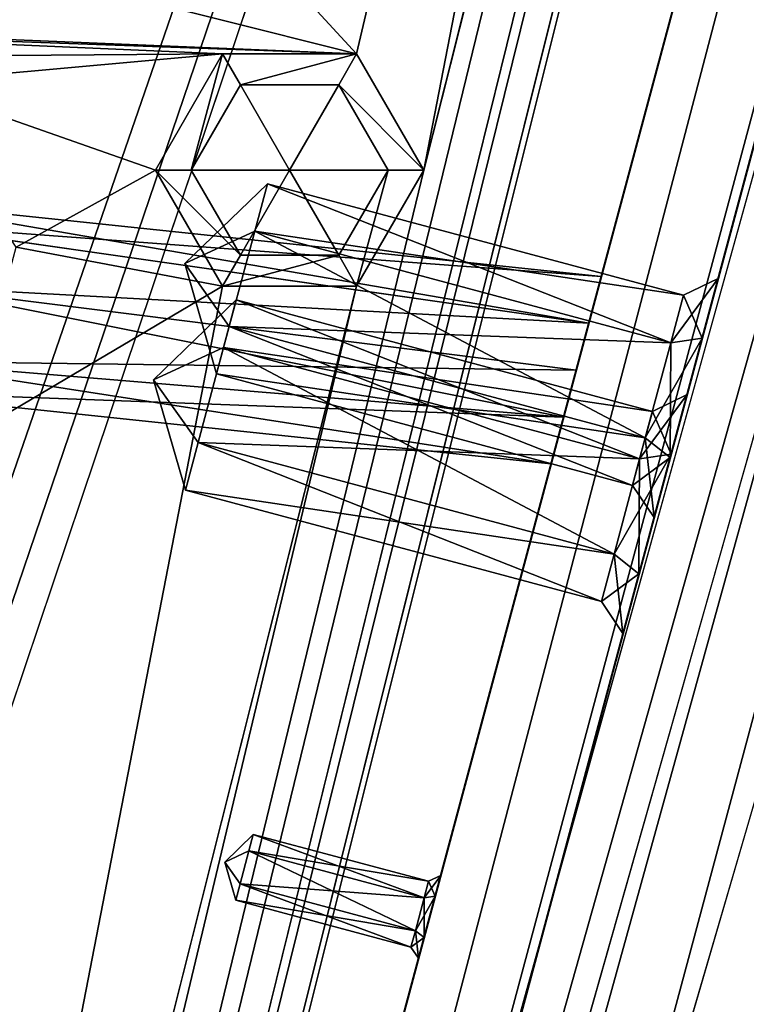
# Model space of a CAD drawing. Header units: inches. Extents: x -12.5 to 12.5, y -27.4 to 0.
# Tile 106 of 136: x 8.4 to 9.4, y -11.8 to -10.6. Entities that reach past the tile are written whole.
import ezdxf

# ---------------------------------------------------------------- set-up
doc = ezdxf.new("R2010")
doc.units = ezdxf.units.IN
doc.header["$LTSCALE"] = 52.148148
doc.header["$MEASUREMENT"] = 0
for name, color, linetype in [('1', 7, 'CONTINUOUS'), ('106', 7, 'CONTINUOUS'), ('113', 7, 'CONTINUOUS'), ('116', 7, 'CONTINUOUS'), ('123', 7, 'CONTINUOUS'), ('125', 7, 'CONTINUOUS'), ('126', 7, 'CONTINUOUS'), ('127', 7, 'CONTINUOUS'), ('2', 7, 'CONTINUOUS'), ('348', 7, 'CONTINUOUS'), ('349', 7, 'CONTINUOUS'), ('350', 7, 'CONTINUOUS'), ('351', 7, 'CONTINUOUS'), ('4', 7, 'CONTINUOUS'), ('491', 7, 'CONTINUOUS'), ('492', 7, 'CONTINUOUS'), ('493', 7, 'CONTINUOUS'), ('494', 7, 'CONTINUOUS'), ('495', 7, 'CONTINUOUS'), ('496', 7, 'CONTINUOUS'), ('545', 7, 'CONTINUOUS'), ('546', 7, 'CONTINUOUS'), ('547', 7, 'CONTINUOUS'), ('548', 7, 'CONTINUOUS'), ('549', 7, 'CONTINUOUS'), ('550', 7, 'CONTINUOUS'), ('623', 7, 'CONTINUOUS'), ('624', 7, 'CONTINUOUS'), ('625', 7, 'CONTINUOUS'), ('626', 7, 'CONTINUOUS'), ('627', 7, 'CONTINUOUS'), ('628', 7, 'CONTINUOUS'), ('761', 7, 'CONTINUOUS'), ('762', 7, 'CONTINUOUS'), ('763', 7, 'CONTINUOUS'), ('764', 7, 'CONTINUOUS'), ('765', 7, 'CONTINUOUS'), ('766', 7, 'CONTINUOUS')]:
    doc.layers.add(name, color=color, linetype=linetype)

msp = doc.modelspace()

# ---------------------------------------------------------------- linework, layer by layer
at = {"layer": '1', "linetype": 'Continuous'}
for points in [[(3.3795, -24.259), (3.7165, -24.7877), (12.2412, -0.07), (3.3795, -24.259)], [(4.4125, -21.109), (3.3795, -24.259), (12.2412, -0.07), (4.4125, -21.109)], [(3.7165, -24.7877), (3.8415, -24.7877), (12.2412, -0.07), (3.7165, -24.7877)], [(3.8415, -24.7877), (3.904, -24.896), (12.2412, -0.07), (3.8415, -24.7877)], [(12.2412, -0.07), (3.904, -24.896), (4.9442, -27.303), (12.2412, -0.07)], [(4.6455, -19.534), (4.2953, -20.8262), (12.2412, -0.07), (4.6455, -19.534)], [(4.2953, -20.8262), (4.4125, -21.109), (12.2412, -0.07), (4.2953, -20.8262)], [(5.0675, -17.959), (4.6455, -19.534), (12.2412, -0.07), (5.0675, -17.959)], [(5.4895, -16.384), (5.0675, -17.959), (12.2412, -0.07), (5.4895, -16.384)], [(5.9453, -15.0918), (5.4895, -16.384), (12.2412, -0.07), (5.9453, -15.0918)], [(6.2163, -13.5168), (5.9453, -14.5262), (12.2412, -0.07), (6.2163, -13.5168)], [(6.0625, -14.809), (5.9453, -15.0918), (12.2412, -0.07), (6.0625, -14.809)], [(5.9453, -14.5262), (6.0625, -14.809), (12.2412, -0.07), (5.9453, -14.5262)], [(6.6383, -11.9418), (6.2163, -12.9512), (12.2412, -0.07), (6.6383, -11.9418)], [(6.3335, -13.234), (6.2163, -13.5168), (12.2412, -0.07), (6.3335, -13.234)], [(6.2163, -12.9512), (6.3335, -13.234), (12.2412, -0.07), (6.2163, -12.9512)], [(7.0603, -10.3668), (6.6383, -11.3762), (12.2412, -0.07), (7.0603, -10.3668)], [(6.7555, -11.659), (6.6383, -11.9418), (12.2412, -0.07), (6.7555, -11.659)], [(6.6383, -11.3762), (6.7555, -11.659), (12.2412, -0.07), (6.6383, -11.3762)]]:
    msp.add_3dface(points, dxfattribs=at)
at = {"layer": '106', "color": 9, "linetype": 'Continuous', "true_color": 0xbfc4ba}
for points in [[(5.1445, -26.5063, -3.07), (11.9432, -1.1333, -3.07), (12.1412, -1.1863, -3.07), (5.1445, -26.5063, -3.07)], [(5.3425, -26.5593, -3.07), (5.1445, -26.5063, -3.07), (12.1412, -1.1863, -3.07), (5.3425, -26.5593, -3.07)]]:
    msp.add_3dface(points, dxfattribs=at)
at = {"layer": '113', "linetype": 'Continuous'}
for points in [[(5.1445, -26.5063, -3.3), (11.9432, -1.1333, -3.3), (5.1445, -26.5063, -3.07), (5.1445, -26.5063, -3.3)], [(11.9432, -1.1333, -3.3), (11.9432, -1.1333, -3.07), (5.1445, -26.5063, -3.07), (11.9432, -1.1333, -3.3)]]:
    msp.add_3dface(points, dxfattribs=at)
at = {"layer": '116', "linetype": 'Continuous'}
for points in [[(12.1412, -1.1863, -3.3), (5.3425, -26.5593, -3.3), (12.1412, -1.1863, -3.07), (12.1412, -1.1863, -3.3)], [(5.3425, -26.5593, -3.3), (5.3425, -26.5593, -3.07), (12.1412, -1.1863, -3.07), (5.3425, -26.5593, -3.3)]]:
    msp.add_3dface(points, dxfattribs=at)
at = {"layer": '123', "linetype": 'Continuous'}
for points in [[(4.7722, -27.373, -2.782), (12.375, 0, -2.782), (12.1068, 0, -2.782), (4.7722, -27.373, -2.782)], [(12.375, 0, -2.782), (4.7722, -27.373, -2.782), (12.4634, -0.0366, -2.782), (12.375, 0, -2.782)], [(4.7722, -27.373, -2.782), (12.5, -0.125, -2.782), (12.4634, -0.0366, -2.782), (4.7722, -27.373, -2.782)], [(4.7722, -27.373, -2.782), (12.5, -0.9296, -2.782), (12.5, -0.125, -2.782), (4.7722, -27.373, -2.782)], [(4.7722, -27.373, -2.782), (5.4393, -27.2804, -2.782), (12.5, -0.9296, -2.782), (4.7722, -27.373, -2.782)]]:
    msp.add_3dface(points, dxfattribs=at)
at = {"layer": '125', "linetype": 'Continuous'}
for points in [[(12.2412, -0.07), (4.9442, -27.303), (12.2412, -0.07, -0.25), (12.2412, -0.07)], [(12.2412, -0.07, -0.25), (4.9442, -27.303), (12.2077, -0.195, -0.25), (12.2412, -0.07, -0.25)], [(4.9442, -27.303), (11.8127, -1.6694, -0.3911), (12.2077, -0.195, -0.25), (4.9442, -27.303)], [(12.1408, -0.445, -1.11), (5.0595, -26.8728, -1.0059), (5.0447, -26.928, -1.11), (12.1408, -0.445, -1.11)], [(5.1013, -26.7168, -1.0059), (5.0595, -26.8728, -1.0059), (12.1408, -0.445, -1.11), (5.1013, -26.7168, -1.0059)], [(5.9035, -23.7229, -1.0059), (5.1013, -26.7168, -1.0059), (12.1408, -0.445, -1.11), (5.9035, -23.7229, -1.0059)], [(5.9453, -23.5669, -1.0059), (5.9035, -23.7229, -1.0059), (12.1408, -0.445, -1.11), (5.9453, -23.5669, -1.0059)], [(6.7475, -20.573, -1.0059), (5.9453, -23.5669, -1.0059), (12.1408, -0.445, -1.11), (6.7475, -20.573, -1.0059)], [(6.7893, -20.417, -1.0059), (6.7475, -20.573, -1.0059), (12.1408, -0.445, -1.11), (6.7893, -20.417, -1.0059)], [(7.5915, -17.4231, -1.0059), (6.7893, -20.417, -1.0059), (12.1408, -0.445, -1.11), (7.5915, -17.4231, -1.0059)], [(7.6333, -17.2671, -1.0059), (7.5915, -17.4231, -1.0059), (12.1408, -0.445, -1.11), (7.6333, -17.2671, -1.0059)], [(8.4355, -14.2732, -1.0059), (7.6333, -17.2671, -1.0059), (12.1408, -0.445, -1.11), (8.4355, -14.2732, -1.0059)], [(8.4773, -14.1172, -1.0059), (8.4355, -14.2732, -1.0059), (12.1408, -0.445, -1.11), (8.4773, -14.1172, -1.0059)], [(9.2795, -11.1234, -1.0059), (8.4773, -14.1172, -1.0059), (12.1408, -0.445, -1.11), (9.2795, -11.1234, -1.0059)], [(9.3213, -10.9674, -1.0059), (9.2795, -11.1234, -1.0059), (12.1408, -0.445, -1.11), (9.3213, -10.9674, -1.0059)], [(10.1235, -7.9735, -1.0059), (9.3213, -10.9674, -1.0059), (12.1408, -0.445, -1.11), (10.1235, -7.9735, -1.0059)], [(11.8127, -1.6694, -0.3911), (4.9442, -27.303), (11.7709, -1.8254, -0.3911), (11.8127, -1.6694, -0.3911)], [(11.7709, -1.8254, -0.3911), (4.9442, -27.303), (10.9687, -4.8192, -0.3911), (11.7709, -1.8254, -0.3911)], [(10.9687, -4.8192, -0.3911), (4.9442, -27.303), (10.9269, -4.9752, -0.3911), (10.9687, -4.8192, -0.3911)], [(10.9269, -4.9752, -0.3911), (4.9442, -27.303), (10.1247, -7.9691, -0.3911), (10.9269, -4.9752, -0.3911)], [(10.1247, -7.9691, -0.3911), (4.9442, -27.303), (10.0829, -8.1251, -0.3911), (10.1247, -7.9691, -0.3911)], [(10.1235, -7.9735, -1.0059), (9.3422, -10.8894, -0.866), (9.3213, -10.9674, -1.0059), (10.1235, -7.9735, -1.0059)], [(10.1235, -7.9735, -1.0059), (10.1026, -8.0515, -0.866), (9.3422, -10.8894, -0.866), (10.1235, -7.9735, -1.0059)], [(10.1026, -8.0515, -0.866), (10.062, -8.2031, -0.531), (9.3422, -10.8894, -0.866), (10.1026, -8.0515, -0.866)], [(10.0829, -8.1251, -0.3911), (4.9442, -27.303), (9.2807, -11.119, -0.3911), (10.0829, -8.1251, -0.3911)], [(10.062, -8.2031, -0.531), (10.0829, -8.1251, -0.3911), (9.2807, -11.119, -0.3911), (10.062, -8.2031, -0.531)], [(9.3016, -11.041, -0.531), (10.062, -8.2031, -0.531), (9.2807, -11.119, -0.3911), (9.3016, -11.041, -0.531)], [(10.062, -8.2031, -0.531), (9.3016, -11.041, -0.531), (9.3422, -10.8894, -0.866), (10.062, -8.2031, -0.531)], [(9.3422, -10.8894, -0.866), (9.3016, -11.041, -0.531), (9.3213, -10.9674, -0.7261), (9.3422, -10.8894, -0.866)], [(9.3213, -10.9674, -0.7261), (9.2807, -11.119, -0.6709), (9.2795, -11.1234, -0.7261), (9.3213, -10.9674, -0.7261)], [(9.3016, -11.041, -0.531), (9.2807, -11.119, -0.6709), (9.3213, -10.9674, -0.7261), (9.3016, -11.041, -0.531)], [(9.2807, -11.119, -0.3911), (4.9442, -27.303), (9.2389, -11.275, -0.3911), (9.2807, -11.119, -0.3911)], [(9.2795, -11.1234, -1.0059), (8.4982, -14.0392, -0.866), (8.4773, -14.1172, -1.0059), (9.2795, -11.1234, -1.0059)], [(9.2795, -11.1234, -1.0059), (9.2586, -11.2014, -0.866), (8.4982, -14.0392, -0.866), (9.2795, -11.1234, -1.0059)], [(9.2807, -11.119, -0.6709), (9.2389, -11.275, -0.6709), (9.2795, -11.1234, -0.7261), (9.2807, -11.119, -0.6709)], [(9.2795, -11.1234, -0.7261), (9.2389, -11.275, -0.6709), (9.2586, -11.2014, -0.866), (9.2795, -11.1234, -0.7261)], [(9.2586, -11.2014, -0.866), (9.218, -11.353, -0.531), (8.4982, -14.0392, -0.866), (9.2586, -11.2014, -0.866)], [(9.2389, -11.275, -0.6709), (9.218, -11.353, -0.531), (9.2586, -11.2014, -0.866), (9.2389, -11.275, -0.6709)], [(9.2389, -11.275, -0.3911), (4.9442, -27.303), (8.4367, -14.2689, -0.3911), (9.2389, -11.275, -0.3911)], [(9.218, -11.353, -0.531), (9.2389, -11.275, -0.3911), (8.4367, -14.2689, -0.3911), (9.218, -11.353, -0.531)], [(8.4576, -14.1909, -0.531), (9.218, -11.353, -0.531), (8.4367, -14.2689, -0.3911), (8.4576, -14.1909, -0.531)], [(9.218, -11.353, -0.531), (8.4576, -14.1909, -0.531), (8.4982, -14.0392, -0.866), (9.218, -11.353, -0.531)]]:
    msp.add_3dface(points, dxfattribs=at)
at = {"layer": '126', "linetype": 'Continuous'}
for points in [[(11.9875, -0.445, -1.11), (5.0447, -26.928, -1.11), (4.8914, -26.928, -1.11), (11.9875, -0.445, -1.11)], [(12.1408, -0.445, -1.11), (5.0447, -26.928, -1.11), (11.9875, -0.445, -1.11), (12.1408, -0.445, -1.11)]]:
    msp.add_3dface(points, dxfattribs=at)
at = {"layer": '127', "color": 253, "linetype": 'Continuous', "true_color": 0xaab2c4}
for points in [[(4.7722, -27.373, -2.782), (12.1068, 0, -2.782), (5.5428, -24.4972, -2.4165), (4.7722, -27.373, -2.782)], [(5.5428, -24.4972, -2.4165), (12.1068, 0, -2.782), (5.5573, -24.4431, -2.4165), (5.5428, -24.4972, -2.4165)], [(5.5573, -24.4431, -2.4165), (12.1068, 0, -2.782), (5.5645, -24.416, -2.368), (5.5573, -24.4431, -2.4165)], [(12.1068, 0, -2.782), (7.0173, -18.9943, -2.4165), (5.5645, -24.416, -2.368), (12.1068, 0, -2.782)], [(7.0173, -18.9943, -2.4165), (12.1068, 0, -2.782), (7.0318, -18.9402, -2.4165), (7.0173, -18.9943, -2.4165)], [(7.0318, -18.9402, -2.4165), (12.1068, 0, -2.782), (7.039, -18.9132, -2.368), (7.0318, -18.9402, -2.4165)], [(12.1068, 0, -2.782), (8.6996, -12.7158, -2.4165), (7.039, -18.9132, -2.368), (12.1068, 0, -2.782)], [(8.6996, -12.7158, -2.4165), (12.1068, 0, -2.782), (8.7141, -12.6617, -2.4165), (8.6996, -12.7158, -2.4165)], [(8.7141, -12.6617, -2.4165), (12.1068, 0, -2.782), (8.7213, -12.6346, -2.368), (8.7141, -12.6617, -2.4165)], [(12.1068, 0, -2.782), (10.3819, -6.4373, -2.4165), (8.7213, -12.6346, -2.368), (12.1068, 0, -2.782)], [(4.8914, -26.928, -1.11), (10.845, -4.7091, -1.292), (11.9875, -0.445, -1.11), (4.8914, -26.928, -1.11)], [(10.845, -4.7091, -1.292), (4.8914, -26.928, -1.11), (10.8285, -4.7706, -1.309), (10.845, -4.7091, -1.292)], [(10.8285, -4.7706, -1.309), (4.8914, -26.928, -1.11), (10.6552, -5.4172, -1.3195), (10.8285, -4.7706, -1.309)], [(10.6552, -5.4172, -1.3195), (4.8914, -26.928, -1.11), (10.6407, -5.4713, -1.3195), (10.6552, -5.4172, -1.3195)], [(4.8914, -26.928, -1.11), (9.1569, -11.0092, -1.292), (10.6407, -5.4713, -1.3195), (4.8914, -26.928, -1.11)], [(9.1569, -11.0092, -1.292), (10.6335, -5.4984, -1.368), (10.6407, -5.4713, -1.3195), (9.1569, -11.0092, -1.292)], [(10.6335, -5.4984, -1.368), (9.1569, -11.0092, -1.292), (10.3964, -6.3832, -2.3195), (10.6335, -5.4984, -1.368)], [(10.3964, -6.3832, -2.3195), (9.1569, -11.0092, -1.292), (10.3819, -6.4373, -2.3195), (10.3964, -6.3832, -2.3195)], [(10.3819, -6.4373, -2.4165), (9.1569, -11.0092, -2.042), (8.7213, -12.6346, -2.368), (10.3819, -6.4373, -2.4165)], [(9.1733, -10.9477, -2.025), (9.1569, -11.0092, -2.042), (10.3819, -6.4373, -2.4165), (9.1733, -10.9477, -2.025)], [(9.1569, -11.0092, -1.292), (10.3747, -6.4643, -2.368), (10.3819, -6.4373, -2.3195), (9.1569, -11.0092, -1.292)], [(9.1896, -10.8869, -1.917), (9.1733, -10.9477, -2.025), (10.3819, -6.4373, -2.4165), (9.1896, -10.8869, -1.917)], [(9.1896, -10.8869, -1.417), (9.1896, -10.8869, -1.917), (10.3819, -6.4373, -2.4165), (9.1896, -10.8869, -1.417)], [(10.3747, -6.4643, -2.368), (9.1896, -10.8869, -1.417), (10.3819, -6.4373, -2.4165), (10.3747, -6.4643, -2.368)], [(9.1569, -11.0092, -1.292), (9.1733, -10.9477, -1.309), (10.3747, -6.4643, -2.368), (9.1569, -11.0092, -1.292)], [(9.1733, -10.9477, -1.309), (9.1896, -10.8869, -1.417), (10.3747, -6.4643, -2.368), (9.1733, -10.9477, -1.309)], [(9.1569, -11.0092, -1.292), (4.8914, -26.928, -1.11), (9.1404, -11.0707, -1.309), (9.1569, -11.0092, -1.292)], [(9.1569, -11.0092, -2.042), (9.1404, -11.0707, -2.025), (8.7213, -12.6346, -2.368), (9.1569, -11.0092, -2.042)], [(9.1404, -11.0707, -1.309), (4.8914, -26.928, -1.11), (8.9729, -11.6958, -1.3195), (9.1404, -11.0707, -1.309)], [(9.1404, -11.0707, -2.025), (8.9584, -11.7499, -1.4165), (8.7213, -12.6346, -2.368), (9.1404, -11.0707, -2.025)], [(8.9584, -11.7499, -1.4165), (9.1404, -11.0707, -2.025), (8.9729, -11.6958, -1.4165), (8.9584, -11.7499, -1.4165)], [(9.1241, -11.1314, -1.417), (9.1404, -11.0707, -1.309), (8.9729, -11.6958, -1.3195), (9.1241, -11.1314, -1.417)], [(8.9729, -11.6958, -1.4165), (9.1404, -11.0707, -2.025), (8.9802, -11.6687, -1.368), (8.9729, -11.6958, -1.4165)], [(9.1404, -11.0707, -2.025), (9.1241, -11.1314, -1.917), (8.9802, -11.6687, -1.368), (9.1404, -11.0707, -2.025)], [(9.1241, -11.1314, -1.917), (9.1241, -11.1314, -1.417), (8.9729, -11.6958, -1.3195), (9.1241, -11.1314, -1.917)], [(8.9802, -11.6687, -1.368), (9.1241, -11.1314, -1.917), (8.9729, -11.6958, -1.3195), (8.9802, -11.6687, -1.368)], [(8.9729, -11.6958, -1.3195), (4.8914, -26.928, -1.11), (8.9584, -11.7499, -1.3195), (8.9729, -11.6958, -1.3195)], [(4.8914, -26.928, -1.11), (8.9512, -11.7769, -1.368), (8.9584, -11.7499, -1.3195), (4.8914, -26.928, -1.11)], [(8.9584, -11.7499, -1.4165), (8.9512, -11.7769, -1.368), (8.7213, -12.6346, -2.368), (8.9584, -11.7499, -1.4165)], [(4.8914, -26.928, -1.11), (7.4688, -17.3091, -1.292), (8.9512, -11.7769, -1.368), (4.8914, -26.928, -1.11)], [(8.9512, -11.7769, -1.368), (7.4688, -17.3091, -1.292), (8.7141, -12.6617, -2.3195), (8.9512, -11.7769, -1.368)], [(8.7213, -12.6346, -2.368), (8.9512, -11.7769, -1.368), (8.7141, -12.6617, -2.3195), (8.7213, -12.6346, -2.368)]]:
    msp.add_3dface(points, dxfattribs=at)
at = {"layer": '2', "linetype": 'Continuous'}
for points in [[(5.4393, -27.2804, -3.3), (12.1412, -1.1863, -3.3), (12.5, -0.9296, -3.3), (5.4393, -27.2804, -3.3)], [(11.9432, -1.1333, -3.3), (5.1445, -26.5063, -3.3), (11.4685, -1.2016, -3.3), (11.9432, -1.1333, -3.3)], [(5.3425, -26.5593, -3.3), (12.1412, -1.1863, -3.3), (5.4393, -27.2804, -3.3), (5.3425, -26.5593, -3.3)], [(11.4685, -1.2016, -3.3), (5.1445, -26.5063, -3.3), (10.646, -4.448, -3.3), (11.4685, -1.2016, -3.3)], [(10.646, -4.448, -3.3), (5.1445, -26.5063, -3.3), (10.5585, -4.5996, -3.3), (10.646, -4.448, -3.3)], [(10.5585, -4.5996, -3.3), (5.1445, -26.5063, -3.3), (9.802, -7.598, -3.3), (10.5585, -4.5996, -3.3)], [(9.802, -7.598, -3.3), (5.1445, -26.5063, -3.3), (9.7145, -7.7496, -3.3), (9.802, -7.598, -3.3)], [(9.7145, -7.7496, -3.3), (5.1445, -26.5063, -3.3), (8.958, -10.748, -3.3), (9.7145, -7.7496, -3.3)], [(8.4967, -10.1904, -3.3), (9.5395, -7.7496, -3.3), (8.8705, -10.5964, -3.3), (8.4967, -10.1904, -3.3)], [(8.8705, -10.5964, -3.3), (9.5395, -7.7496, -3.3), (8.958, -10.748, -3.3), (8.8705, -10.5964, -3.3)], [(9.5395, -7.7496, -3.3), (9.7145, -7.7496, -3.3), (8.958, -10.748, -3.3), (9.5395, -7.7496, -3.3)], [(8.3181, -10.4577, -3.3), (8.4967, -10.1904, -3.3), (8.8705, -10.5964, -3.3), (8.3181, -10.4577, -3.3)], [(8.0137, -10.561, -3.3), (8.3181, -10.4577, -3.3), (8.8705, -10.5964, -3.3), (8.0137, -10.561, -3.3)], [(7.8891, -10.561, -3.3), (8.0137, -10.561, -3.3), (8.8705, -10.5964, -3.3), (7.8891, -10.561, -3.3)], [(8.025, -10.6017, -3.3), (7.8891, -10.561, -3.3), (8.6955, -10.5964, -3.3), (8.025, -10.6017, -3.3)], [(8.6955, -10.5964, -3.3), (7.8891, -10.561, -3.3), (8.8705, -10.5964, -3.3), (8.6955, -10.5964, -3.3)], [(8.2818, -10.6339, -3.3), (8.025, -10.6017, -3.3), (8.6955, -10.5964, -3.3), (8.2818, -10.6339, -3.3)], [(8.608, -10.748, -3.3), (8.2818, -10.6339, -3.3), (8.6955, -10.5964, -3.3), (8.608, -10.748, -3.3)], [(8.4262, -10.8486, -3.3), (8.2818, -10.6339, -3.3), (8.608, -10.748, -3.3), (8.4262, -10.8486, -3.3)], [(8.958, -10.748, -3.3), (5.1445, -26.5063, -3.3), (8.8705, -10.8996, -3.3), (8.958, -10.748, -3.3)], [(8.4262, -10.8486, -3.3), (8.608, -10.748, -3.3), (8.6955, -10.8996, -3.3), (8.4262, -10.8486, -3.3)], [(8.3593, -11.0986, -3.3), (8.4262, -10.8486, -3.3), (8.6955, -10.8996, -3.3), (8.3593, -11.0986, -3.3)], [(8.8705, -10.8996, -3.3), (5.1445, -26.5063, -3.3), (8.114, -13.898, -3.3), (8.8705, -10.8996, -3.3)], [(8.3593, -11.0986, -3.3), (8.6955, -10.8996, -3.3), (8.114, -13.898, -3.3), (8.3593, -11.0986, -3.3)], [(8.6955, -10.8996, -3.3), (8.8705, -10.8996, -3.3), (8.114, -13.898, -3.3), (8.6955, -10.8996, -3.3)]]:
    msp.add_3dface(points, dxfattribs=at)
at = {"layer": '348', "linetype": 'Continuous'}
for points in [[(9.1896, -10.8869, -1.417), (9.1733, -10.9477, -1.309), (8.2484, -10.788, -1.417), (9.1896, -10.8869, -1.417)], [(9.1733, -10.9477, -1.309), (8.2694, -10.8187, -1.3378), (8.2484, -10.788, -1.417), (9.1733, -10.9477, -1.309)], [(9.1733, -10.9477, -1.309), (8.2899, -10.9, -1.2933), (8.2694, -10.8187, -1.3378), (9.1733, -10.9477, -1.309)], [(9.1404, -11.0707, -1.309), (8.2597, -10.9973, -1.3226), (8.2899, -10.9, -1.2933), (9.1404, -11.0707, -1.309)], [(9.1733, -10.9477, -1.309), (9.1569, -11.0092, -1.292), (8.2899, -10.9, -1.2933), (9.1733, -10.9477, -1.309)], [(9.1569, -11.0092, -1.292), (9.1404, -11.0707, -1.309), (8.2899, -10.9, -1.2933), (9.1569, -11.0092, -1.292)], [(9.1241, -11.1314, -1.417), (8.2223, -11.0366, -1.417), (8.2597, -10.9973, -1.3226), (9.1241, -11.1314, -1.417)], [(9.1404, -11.0707, -1.309), (9.1241, -11.1314, -1.417), (8.2597, -10.9973, -1.3226), (9.1404, -11.0707, -1.309)]]:
    msp.add_3dface(points, dxfattribs=at)
at = {"layer": '349', "linetype": 'Continuous'}
for points in [[(9.1896, -10.8869, -1.917), (9.1896, -10.8869, -1.417), (8.2484, -10.788, -1.417), (9.1896, -10.8869, -1.917)], [(8.2484, -10.788, -1.917), (9.1896, -10.8869, -1.917), (8.2484, -10.788, -1.417), (8.2484, -10.788, -1.917)]]:
    msp.add_3dface(points, dxfattribs=at)
at = {"layer": '350', "linetype": 'Continuous'}
for points in [[(9.1896, -10.8869, -1.917), (8.2484, -10.788, -1.917), (8.2695, -10.8188, -1.9964), (9.1896, -10.8869, -1.917)], [(9.1733, -10.9477, -2.025), (9.1896, -10.8869, -1.917), (8.2695, -10.8188, -1.9964), (9.1733, -10.9477, -2.025)], [(8.2899, -10.9, -2.0407), (9.1733, -10.9477, -2.025), (8.2695, -10.8188, -1.9964), (8.2899, -10.9, -2.0407)], [(9.1569, -11.0092, -2.042), (8.2899, -10.9, -2.0407), (8.2597, -10.9974, -2.0113), (9.1569, -11.0092, -2.042)], [(9.1569, -11.0092, -2.042), (9.1733, -10.9477, -2.025), (8.2899, -10.9, -2.0407), (9.1569, -11.0092, -2.042)], [(8.2223, -11.0366, -1.917), (9.1404, -11.0707, -2.025), (8.2597, -10.9974, -2.0113), (8.2223, -11.0366, -1.917)], [(9.1404, -11.0707, -2.025), (9.1569, -11.0092, -2.042), (8.2597, -10.9974, -2.0113), (9.1404, -11.0707, -2.025)], [(9.1241, -11.1314, -1.917), (9.1404, -11.0707, -2.025), (8.2223, -11.0366, -1.917), (9.1241, -11.1314, -1.917)]]:
    msp.add_3dface(points, dxfattribs=at)
at = {"layer": '351', "linetype": 'Continuous'}
for points in [[(9.1241, -11.1314, -1.417), (9.1241, -11.1314, -1.917), (8.2223, -11.0366, -1.917), (9.1241, -11.1314, -1.417)], [(9.1241, -11.1314, -1.417), (8.2223, -11.0366, -1.917), (8.2223, -11.0366, -1.417), (9.1241, -11.1314, -1.417)]]:
    msp.add_3dface(points, dxfattribs=at)
at = {"layer": '4', "linetype": 'Continuous'}
for points in [[(5.4393, -27.2804, -3.3), (12.5, -0.9296, -3.3), (5.4393, -27.2804, -2.782), (5.4393, -27.2804, -3.3)], [(5.4393, -27.2804, -2.782), (12.5, -0.9296, -3.3), (12.5, -0.9296, -2.782), (5.4393, -27.2804, -2.782)]]:
    msp.add_3dface(points, dxfattribs=at)
at = {"layer": '491', "linetype": 'Continuous'}
for points in [[(8.7135, -10.9176, -0.531), (8.6056, -11.0217, -0.531), (8.6968, -10.9797, -0.6423), (8.7135, -10.9176, -0.531)], [(8.6968, -10.9797, -0.6423), (8.6056, -11.0217, -0.531), (8.6636, -11.1038, -0.6423), (8.6968, -10.9797, -0.6423)], [(8.6636, -11.1038, -0.6423), (8.6056, -11.0217, -0.531), (8.647, -11.1658, -0.531), (8.6636, -11.1038, -0.6423)]]:
    msp.add_3dface(points, dxfattribs=at)
at = {"layer": '492', "linetype": 'Continuous'}
for points in [[(8.7135, -10.9176, -0.531), (8.6968, -10.9797, -0.6423), (9.2564, -11.0631, -0.531), (8.7135, -10.9176, -0.531)], [(8.6968, -10.9797, -0.6423), (8.6636, -11.1038, -0.6423), (9.2397, -11.1251, -0.6423), (8.6968, -10.9797, -0.6423)], [(9.2564, -11.0631, -0.531), (8.6968, -10.9797, -0.6423), (9.2397, -11.1251, -0.6423), (9.2564, -11.0631, -0.531)], [(8.6636, -11.1038, -0.6423), (8.647, -11.1658, -0.531), (9.2065, -11.2492, -0.6423), (8.6636, -11.1038, -0.6423)], [(9.2397, -11.1251, -0.6423), (8.6636, -11.1038, -0.6423), (9.2065, -11.2492, -0.6423), (9.2397, -11.1251, -0.6423)], [(9.2065, -11.2492, -0.6423), (8.647, -11.1658, -0.531), (9.1898, -11.3113, -0.531), (9.2065, -11.2492, -0.6423)]]:
    msp.add_3dface(points, dxfattribs=at)
at = {"layer": '493', "linetype": 'Continuous'}
for points in [[(9.2807, -11.119, -0.6709), (9.3016, -11.041, -0.531), (9.2397, -11.1251, -0.6423), (9.2807, -11.119, -0.6709)], [(9.3016, -11.041, -0.531), (9.2564, -11.0631, -0.531), (9.2397, -11.1251, -0.6423), (9.3016, -11.041, -0.531)], [(9.2389, -11.275, -0.6709), (9.2807, -11.119, -0.6709), (9.2065, -11.2492, -0.6423), (9.2389, -11.275, -0.6709)], [(9.2807, -11.119, -0.6709), (9.2397, -11.1251, -0.6423), (9.2065, -11.2492, -0.6423), (9.2807, -11.119, -0.6709)], [(9.2389, -11.275, -0.6709), (9.2065, -11.2492, -0.6423), (9.1898, -11.3113, -0.531), (9.2389, -11.275, -0.6709)], [(9.218, -11.353, -0.531), (9.2389, -11.275, -0.6709), (9.1898, -11.3113, -0.531), (9.218, -11.353, -0.531)]]:
    msp.add_3dface(points, dxfattribs=at)
at = {"layer": '494', "linetype": 'Continuous'}
for points in [[(8.6056, -11.0217, -0.531), (8.7135, -10.9176, -0.531), (8.6968, -10.9797, -0.4197), (8.6056, -11.0217, -0.531)], [(8.6636, -11.1038, -0.4197), (8.6056, -11.0217, -0.531), (8.6968, -10.9797, -0.4197), (8.6636, -11.1038, -0.4197)], [(8.647, -11.1658, -0.531), (8.6056, -11.0217, -0.531), (8.6636, -11.1038, -0.4197), (8.647, -11.1658, -0.531)]]:
    msp.add_3dface(points, dxfattribs=at)
at = {"layer": '495', "linetype": 'Continuous'}
for points in [[(8.6968, -10.9797, -0.4197), (8.7135, -10.9176, -0.531), (9.2397, -11.1251, -0.4197), (8.6968, -10.9797, -0.4197)], [(8.7135, -10.9176, -0.531), (9.2564, -11.0631, -0.531), (9.2397, -11.1251, -0.4197), (8.7135, -10.9176, -0.531)], [(8.6636, -11.1038, -0.4197), (8.6968, -10.9797, -0.4197), (9.2065, -11.2492, -0.4197), (8.6636, -11.1038, -0.4197)], [(9.2065, -11.2492, -0.4197), (8.6968, -10.9797, -0.4197), (9.2397, -11.1251, -0.4197), (9.2065, -11.2492, -0.4197)], [(9.1898, -11.3113, -0.531), (8.647, -11.1658, -0.531), (8.6636, -11.1038, -0.4197), (9.1898, -11.3113, -0.531)], [(9.1898, -11.3113, -0.531), (8.6636, -11.1038, -0.4197), (9.2065, -11.2492, -0.4197), (9.1898, -11.3113, -0.531)]]:
    msp.add_3dface(points, dxfattribs=at)
at = {"layer": '496', "linetype": 'Continuous'}
for points in [[(9.3016, -11.041, -0.531), (9.2807, -11.119, -0.3911), (9.2564, -11.0631, -0.531), (9.3016, -11.041, -0.531)], [(9.2564, -11.0631, -0.531), (9.2807, -11.119, -0.3911), (9.2397, -11.1251, -0.4197), (9.2564, -11.0631, -0.531)], [(9.2389, -11.275, -0.3911), (9.2065, -11.2492, -0.4197), (9.2397, -11.1251, -0.4197), (9.2389, -11.275, -0.3911)], [(9.2807, -11.119, -0.3911), (9.2389, -11.275, -0.3911), (9.2397, -11.1251, -0.4197), (9.2807, -11.119, -0.3911)], [(9.218, -11.353, -0.531), (9.1898, -11.3113, -0.531), (9.2065, -11.2492, -0.4197), (9.218, -11.353, -0.531)], [(9.2389, -11.275, -0.3911), (9.218, -11.353, -0.531), (9.2065, -11.2492, -0.4197), (9.2389, -11.275, -0.3911)]]:
    msp.add_3dface(points, dxfattribs=at)
at = {"layer": '545', "linetype": 'Continuous'}
for points in [[(8.7541, -10.7659, -0.866), (8.6463, -10.8701, -0.866), (8.7375, -10.828, -0.9773), (8.7541, -10.7659, -0.866)], [(8.7375, -10.828, -0.9773), (8.6463, -10.8701, -0.866), (8.7042, -10.9521, -0.9773), (8.7375, -10.828, -0.9773)], [(8.7042, -10.9521, -0.9773), (8.6463, -10.8701, -0.866), (8.6876, -11.0142, -0.866), (8.7042, -10.9521, -0.9773)]]:
    msp.add_3dface(points, dxfattribs=at)
at = {"layer": '546', "linetype": 'Continuous'}
for points in [[(8.7541, -10.7659, -0.866), (8.7375, -10.828, -0.9773), (9.297, -10.9114, -0.866), (8.7541, -10.7659, -0.866)], [(8.7375, -10.828, -0.9773), (8.7042, -10.9521, -0.9773), (9.2804, -10.9735, -0.9773), (8.7375, -10.828, -0.9773)], [(9.297, -10.9114, -0.866), (8.7375, -10.828, -0.9773), (9.2804, -10.9735, -0.9773), (9.297, -10.9114, -0.866)], [(8.7042, -10.9521, -0.9773), (8.6876, -11.0142, -0.866), (9.2471, -11.0976, -0.9773), (8.7042, -10.9521, -0.9773)], [(9.2804, -10.9735, -0.9773), (8.7042, -10.9521, -0.9773), (9.2471, -11.0976, -0.9773), (9.2804, -10.9735, -0.9773)], [(9.2471, -11.0976, -0.9773), (8.6876, -11.0142, -0.866), (9.2305, -11.1597, -0.866), (9.2471, -11.0976, -0.9773)]]:
    msp.add_3dface(points, dxfattribs=at)
at = {"layer": '547', "linetype": 'Continuous'}
for points in [[(9.3213, -10.9674, -1.0059), (9.3422, -10.8894, -0.866), (9.2804, -10.9735, -0.9773), (9.3213, -10.9674, -1.0059)], [(9.3422, -10.8894, -0.866), (9.297, -10.9114, -0.866), (9.2804, -10.9735, -0.9773), (9.3422, -10.8894, -0.866)], [(9.2795, -11.1234, -1.0059), (9.3213, -10.9674, -1.0059), (9.2471, -11.0976, -0.9773), (9.2795, -11.1234, -1.0059)], [(9.3213, -10.9674, -1.0059), (9.2804, -10.9735, -0.9773), (9.2471, -11.0976, -0.9773), (9.3213, -10.9674, -1.0059)], [(9.2795, -11.1234, -1.0059), (9.2471, -11.0976, -0.9773), (9.2305, -11.1597, -0.866), (9.2795, -11.1234, -1.0059)], [(9.2586, -11.2014, -0.866), (9.2795, -11.1234, -1.0059), (9.2305, -11.1597, -0.866), (9.2586, -11.2014, -0.866)]]:
    msp.add_3dface(points, dxfattribs=at)
at = {"layer": '548', "linetype": 'Continuous'}
for points in [[(8.6463, -10.8701, -0.866), (8.7541, -10.7659, -0.866), (8.7375, -10.828, -0.7547), (8.6463, -10.8701, -0.866)], [(8.7042, -10.9521, -0.7547), (8.6463, -10.8701, -0.866), (8.7375, -10.828, -0.7547), (8.7042, -10.9521, -0.7547)], [(8.6876, -11.0142, -0.866), (8.6463, -10.8701, -0.866), (8.7042, -10.9521, -0.7547), (8.6876, -11.0142, -0.866)]]:
    msp.add_3dface(points, dxfattribs=at)
at = {"layer": '549', "linetype": 'Continuous'}
for points in [[(8.7375, -10.828, -0.7547), (8.7541, -10.7659, -0.866), (9.2804, -10.9735, -0.7547), (8.7375, -10.828, -0.7547)], [(8.7541, -10.7659, -0.866), (9.297, -10.9114, -0.866), (9.2804, -10.9735, -0.7547), (8.7541, -10.7659, -0.866)], [(8.7042, -10.9521, -0.7547), (8.7375, -10.828, -0.7547), (9.2471, -11.0976, -0.7547), (8.7042, -10.9521, -0.7547)], [(9.2471, -11.0976, -0.7547), (8.7375, -10.828, -0.7547), (9.2804, -10.9735, -0.7547), (9.2471, -11.0976, -0.7547)], [(9.2305, -11.1597, -0.866), (8.6876, -11.0142, -0.866), (8.7042, -10.9521, -0.7547), (9.2305, -11.1597, -0.866)], [(9.2305, -11.1597, -0.866), (8.7042, -10.9521, -0.7547), (9.2471, -11.0976, -0.7547), (9.2305, -11.1597, -0.866)]]:
    msp.add_3dface(points, dxfattribs=at)
at = {"layer": '550', "linetype": 'Continuous'}
for points in [[(9.3422, -10.8894, -0.866), (9.3213, -10.9674, -0.7261), (9.297, -10.9114, -0.866), (9.3422, -10.8894, -0.866)], [(9.297, -10.9114, -0.866), (9.3213, -10.9674, -0.7261), (9.2804, -10.9735, -0.7547), (9.297, -10.9114, -0.866)], [(9.2795, -11.1234, -0.7261), (9.2471, -11.0976, -0.7547), (9.2804, -10.9735, -0.7547), (9.2795, -11.1234, -0.7261)], [(9.3213, -10.9674, -0.7261), (9.2795, -11.1234, -0.7261), (9.2804, -10.9735, -0.7547), (9.3213, -10.9674, -0.7261)], [(9.2586, -11.2014, -0.866), (9.2305, -11.1597, -0.866), (9.2471, -11.0976, -0.7547), (9.2586, -11.2014, -0.866)], [(9.2795, -11.1234, -0.7261), (9.2586, -11.2014, -0.866), (9.2471, -11.0976, -0.7547), (9.2795, -11.1234, -0.7261)]]:
    msp.add_3dface(points, dxfattribs=at)
at = {"layer": '623', "linetype": 'Continuous'}
for points in [[(8.7357, -11.6151, -1.368), (8.6984, -11.6512, -1.368), (8.7299, -11.6366, -1.4065), (8.7357, -11.6151, -1.368)], [(8.7299, -11.6366, -1.4065), (8.6984, -11.6512, -1.368), (8.7184, -11.6796, -1.4065), (8.7299, -11.6366, -1.4065)], [(8.7184, -11.6796, -1.4065), (8.6984, -11.6512, -1.368), (8.7127, -11.7011, -1.368), (8.7184, -11.6796, -1.4065)]]:
    msp.add_3dface(points, dxfattribs=at)
at = {"layer": '624', "linetype": 'Continuous'}
for points in [[(8.7357, -11.6151, -1.368), (8.7299, -11.6366, -1.4065), (8.9644, -11.6764, -1.368), (8.7357, -11.6151, -1.368)], [(8.7299, -11.6366, -1.4065), (8.7184, -11.6796, -1.4065), (8.9586, -11.6979, -1.4065), (8.7299, -11.6366, -1.4065)], [(8.9644, -11.6764, -1.368), (8.7299, -11.6366, -1.4065), (8.9586, -11.6979, -1.4065), (8.9644, -11.6764, -1.368)], [(8.7184, -11.6796, -1.4065), (8.7127, -11.7011, -1.368), (8.9471, -11.7409, -1.4065), (8.7184, -11.6796, -1.4065)], [(8.9586, -11.6979, -1.4065), (8.7184, -11.6796, -1.4065), (8.9471, -11.7409, -1.4065), (8.9586, -11.6979, -1.4065)], [(8.9471, -11.7409, -1.4065), (8.7127, -11.7011, -1.368), (8.9414, -11.7624, -1.368), (8.9471, -11.7409, -1.4065)]]:
    msp.add_3dface(points, dxfattribs=at)
at = {"layer": '625', "linetype": 'Continuous'}
for points in [[(8.9729, -11.6958, -1.4165), (8.9802, -11.6687, -1.368), (8.9586, -11.6979, -1.4065), (8.9729, -11.6958, -1.4165)], [(8.9802, -11.6687, -1.368), (8.9644, -11.6764, -1.368), (8.9586, -11.6979, -1.4065), (8.9802, -11.6687, -1.368)], [(8.9584, -11.7499, -1.4165), (8.9729, -11.6958, -1.4165), (8.9471, -11.7409, -1.4065), (8.9584, -11.7499, -1.4165)], [(8.9729, -11.6958, -1.4165), (8.9586, -11.6979, -1.4065), (8.9471, -11.7409, -1.4065), (8.9729, -11.6958, -1.4165)], [(8.9584, -11.7499, -1.4165), (8.9471, -11.7409, -1.4065), (8.9414, -11.7624, -1.368), (8.9584, -11.7499, -1.4165)], [(8.9512, -11.7769, -1.368), (8.9584, -11.7499, -1.4165), (8.9414, -11.7624, -1.368), (8.9512, -11.7769, -1.368)]]:
    msp.add_3dface(points, dxfattribs=at)
at = {"layer": '626', "linetype": 'Continuous'}
for points in [[(8.6984, -11.6512, -1.368), (8.7357, -11.6151, -1.368), (8.7299, -11.6366, -1.3295), (8.6984, -11.6512, -1.368)], [(8.7184, -11.6796, -1.3295), (8.6984, -11.6512, -1.368), (8.7299, -11.6366, -1.3295), (8.7184, -11.6796, -1.3295)], [(8.7127, -11.7011, -1.368), (8.6984, -11.6512, -1.368), (8.7184, -11.6796, -1.3295), (8.7127, -11.7011, -1.368)]]:
    msp.add_3dface(points, dxfattribs=at)
at = {"layer": '627', "linetype": 'Continuous'}
for points in [[(8.7299, -11.6366, -1.3295), (8.7357, -11.6151, -1.368), (8.9586, -11.6979, -1.3295), (8.7299, -11.6366, -1.3295)], [(8.7357, -11.6151, -1.368), (8.9644, -11.6764, -1.368), (8.9586, -11.6979, -1.3295), (8.7357, -11.6151, -1.368)], [(8.7184, -11.6796, -1.3295), (8.7299, -11.6366, -1.3295), (8.9471, -11.7409, -1.3295), (8.7184, -11.6796, -1.3295)], [(8.9471, -11.7409, -1.3295), (8.7299, -11.6366, -1.3295), (8.9586, -11.6979, -1.3295), (8.9471, -11.7409, -1.3295)], [(8.9414, -11.7624, -1.368), (8.7127, -11.7011, -1.368), (8.7184, -11.6796, -1.3295), (8.9414, -11.7624, -1.368)], [(8.9414, -11.7624, -1.368), (8.7184, -11.6796, -1.3295), (8.9471, -11.7409, -1.3295), (8.9414, -11.7624, -1.368)]]:
    msp.add_3dface(points, dxfattribs=at)
at = {"layer": '628', "linetype": 'Continuous'}
for points in [[(8.9802, -11.6687, -1.368), (8.9729, -11.6958, -1.3195), (8.9644, -11.6764, -1.368), (8.9802, -11.6687, -1.368)], [(8.9644, -11.6764, -1.368), (8.9729, -11.6958, -1.3195), (8.9586, -11.6979, -1.3295), (8.9644, -11.6764, -1.368)], [(8.9584, -11.7499, -1.3195), (8.9471, -11.7409, -1.3295), (8.9586, -11.6979, -1.3295), (8.9584, -11.7499, -1.3195)], [(8.9729, -11.6958, -1.3195), (8.9584, -11.7499, -1.3195), (8.9586, -11.6979, -1.3295), (8.9729, -11.6958, -1.3195)], [(8.9512, -11.7769, -1.368), (8.9414, -11.7624, -1.368), (8.9471, -11.7409, -1.3295), (8.9512, -11.7769, -1.368)], [(8.9584, -11.7499, -1.3195), (8.9512, -11.7769, -1.368), (8.9471, -11.7409, -1.3295), (8.9584, -11.7499, -1.3195)]]:
    msp.add_3dface(points, dxfattribs=at)
at = {"layer": '761', "linetype": 'Continuous'}
for points in [[(8.6545, -10.748, -2.4), (8.783, -10.748, -2.3228), (8.7188, -10.8593, -2.4), (8.6545, -10.748, -2.4)], [(8.7188, -10.8593, -2.4), (8.783, -10.748, -2.3228), (8.8473, -10.8593, -2.4), (8.7188, -10.8593, -2.4)], [(8.8473, -10.8593, -2.4), (8.783, -10.748, -2.3228), (8.9115, -10.748, -2.4), (8.8473, -10.8593, -2.4)]]:
    msp.add_3dface(points, dxfattribs=at)
at = {"layer": '762', "linetype": 'Continuous'}
for points in [[(8.6545, -10.748, -2.4), (8.7188, -10.8593, -2.4), (8.6545, -10.748, -3.2465), (8.6545, -10.748, -2.4)], [(8.6545, -10.748, -3.2465), (8.7188, -10.8593, -2.4), (8.7188, -10.8593, -3.2465), (8.6545, -10.748, -3.2465)], [(8.8473, -10.8593, -2.4), (8.9115, -10.748, -2.4), (8.8473, -10.8593, -3.2465), (8.8473, -10.8593, -2.4)], [(8.8473, -10.8593, -3.2465), (8.9115, -10.748, -2.4), (8.9115, -10.748, -3.2465), (8.8473, -10.8593, -3.2465)], [(8.7188, -10.8593, -2.4), (8.8473, -10.8593, -2.4), (8.7188, -10.8593, -3.2465), (8.7188, -10.8593, -2.4)], [(8.7188, -10.8593, -3.2465), (8.8473, -10.8593, -2.4), (8.8473, -10.8593, -3.2465), (8.7188, -10.8593, -3.2465)]]:
    msp.add_3dface(points, dxfattribs=at)
at = {"layer": '763', "linetype": 'Continuous'}
for points in [[(8.6955, -10.8996, -3.3), (8.608, -10.748, -3.3), (8.7188, -10.8593, -3.2465), (8.6955, -10.8996, -3.3)], [(8.608, -10.748, -3.3), (8.6545, -10.748, -3.2465), (8.7188, -10.8593, -3.2465), (8.608, -10.748, -3.3)], [(8.8705, -10.8996, -3.3), (8.8473, -10.8593, -3.2465), (8.9115, -10.748, -3.2465), (8.8705, -10.8996, -3.3)], [(8.958, -10.748, -3.3), (8.8705, -10.8996, -3.3), (8.9115, -10.748, -3.2465), (8.958, -10.748, -3.3)], [(8.8705, -10.8996, -3.3), (8.6955, -10.8996, -3.3), (8.8473, -10.8593, -3.2465), (8.8705, -10.8996, -3.3)], [(8.6955, -10.8996, -3.3), (8.7188, -10.8593, -3.2465), (8.8473, -10.8593, -3.2465), (8.6955, -10.8996, -3.3)]]:
    msp.add_3dface(points, dxfattribs=at)
at = {"layer": '764', "linetype": 'Continuous'}
for points in [[(8.783, -10.748, -2.3228), (8.6545, -10.748, -2.4), (8.7188, -10.6367, -2.4), (8.783, -10.748, -2.3228)], [(8.8473, -10.6367, -2.4), (8.783, -10.748, -2.3228), (8.7188, -10.6367, -2.4), (8.8473, -10.6367, -2.4)], [(8.9115, -10.748, -2.4), (8.783, -10.748, -2.3228), (8.8473, -10.6367, -2.4), (8.9115, -10.748, -2.4)]]:
    msp.add_3dface(points, dxfattribs=at)
at = {"layer": '765', "linetype": 'Continuous'}
for points in [[(8.6545, -10.748, -2.4), (8.6545, -10.748, -3.2465), (8.7188, -10.6367, -3.2465), (8.6545, -10.748, -2.4)], [(8.7188, -10.6367, -2.4), (8.6545, -10.748, -2.4), (8.7188, -10.6367, -3.2465), (8.7188, -10.6367, -2.4)], [(8.8473, -10.6367, -2.4), (8.7188, -10.6367, -2.4), (8.8473, -10.6367, -3.2465), (8.8473, -10.6367, -2.4)], [(8.8473, -10.6367, -3.2465), (8.7188, -10.6367, -2.4), (8.7188, -10.6367, -3.2465), (8.8473, -10.6367, -3.2465)], [(8.9115, -10.748, -3.2465), (8.9115, -10.748, -2.4), (8.8473, -10.6367, -2.4), (8.9115, -10.748, -3.2465)], [(8.9115, -10.748, -3.2465), (8.8473, -10.6367, -2.4), (8.8473, -10.6367, -3.2465), (8.9115, -10.748, -3.2465)]]:
    msp.add_3dface(points, dxfattribs=at)
at = {"layer": '766', "linetype": 'Continuous'}
for points in [[(8.608, -10.748, -3.3), (8.6955, -10.5964, -3.3), (8.6545, -10.748, -3.2465), (8.608, -10.748, -3.3)], [(8.6545, -10.748, -3.2465), (8.6955, -10.5964, -3.3), (8.7188, -10.6367, -3.2465), (8.6545, -10.748, -3.2465)], [(8.6955, -10.5964, -3.3), (8.8705, -10.5964, -3.3), (8.7188, -10.6367, -3.2465), (8.6955, -10.5964, -3.3)], [(8.8705, -10.5964, -3.3), (8.8473, -10.6367, -3.2465), (8.7188, -10.6367, -3.2465), (8.8705, -10.5964, -3.3)], [(8.8705, -10.5964, -3.3), (8.958, -10.748, -3.3), (8.8473, -10.6367, -3.2465), (8.8705, -10.5964, -3.3)], [(8.958, -10.748, -3.3), (8.9115, -10.748, -3.2465), (8.8473, -10.6367, -3.2465), (8.958, -10.748, -3.3)]]:
    msp.add_3dface(points, dxfattribs=at)

doc.saveas('drawing.dxf')
